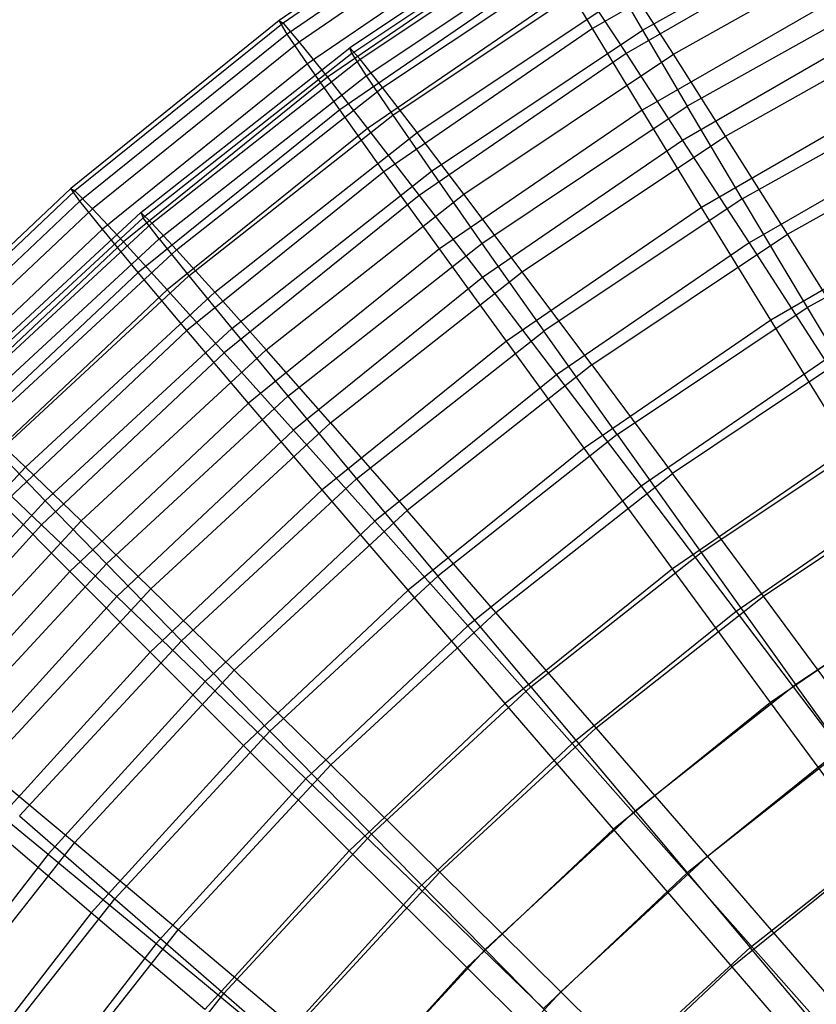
# Model space of a CAD drawing. Extents: x 0.05 to 6.09, y -3 to 3.03.
# Tile 30 of 124: x 1.04 to 1.74, y 1.57 to 2.43. Entities that reach past the tile are written whole.
import ezdxf

# ---------------------------------------------------------------- set-up
doc = ezdxf.new("R2010")
doc.units = 0
doc.header["$MEASUREMENT"] = 0
doc.layers.get('0').update_dxf_attribs({"color": 13, "linetype": 'CONTINUOUS'})

# ---------------------------------------------------------------- blocks, each defined once
blk = doc.blocks.new('GRUPUJ_1')
at = {"color": 0}
for p, q in [((1.40851, 5.56967, 3.07927), (1.21553, 5.43731, 3.0807)), ((1.40851, 5.56967, 3.07927), (1.21553, 5.43731, 3.0807)), ((1.41183, 5.56719, 3.31601), (1.21904, 5.43497, 3.31744)), ((1.41183, 5.56719, 3.31601), (1.21904, 5.43497, 3.31744)), ((1.41468, 5.55709, 2.8429), (1.22266, 5.42539, 2.84432)), ((1.41468, 5.55709, 2.8429), (1.22266, 5.42539, 2.84432)), ((1.42462, 5.54968, 3.5518), (1.23315, 5.41836, 3.55322)), ((1.42462, 5.54968, 3.5518), (1.23315, 5.41836, 3.55322)), ((1.47065, 5.54251, 3.19837), (1.27727, 5.41329, 3.1998)), ((1.47065, 5.54251, 3.19837), (1.27727, 5.41329, 3.1998)), ((1.27905, 5.40841, 2.96099), (1.47203, 5.53736, 2.95956)), ((1.27905, 5.40841, 2.96099), (1.47203, 5.53736, 2.95956)), ((1.68112, 5.54078, 2.14795), (1.48954, 5.43017, 2.14937)), ((1.68112, 5.54078, 2.14795), (1.48954, 5.43017, 2.14937)), ((1.53331, 5.42885, 2.25531), (1.7271, 5.53738, 2.25388)), ((1.53331, 5.42885, 2.25531), (1.7271, 5.53738, 2.25388)), ((1.43032, 5.52953, 2.60825), (1.24037, 5.39926, 2.60965)), ((1.43032, 5.52953, 2.60825), (1.24037, 5.39926, 2.60965)), ((1.28628, 5.40333, 3.43829), (1.47885, 5.53201, 3.43686)), ((1.28628, 5.40333, 3.43829), (1.47885, 5.53201, 3.43686)), ((1.44681, 5.51722, 3.7853), (1.2578, 5.38758, 3.7867)), ((1.44681, 5.51722, 3.7853), (1.2578, 5.38758, 3.7867)), ((1.29159, 5.38872, 2.72327), (1.48299, 5.51661, 2.72185)), ((1.29159, 5.38872, 2.72327), (1.48299, 5.51661, 2.72185)), ((1.70868, 5.5179, 4.23874), (1.51884, 5.40829, 4.24015)), ((1.70868, 5.5179, 4.23874), (1.51884, 5.40829, 4.24015)), ((1.56018, 5.40776, 4.13646), (1.75228, 5.51534, 4.13504)), ((1.56018, 5.40776, 4.13646), (1.75228, 5.51534, 4.13504)), ((1.30601, 5.37859, 3.67505), (1.49659, 5.50594, 3.67364)), ((1.30601, 5.37859, 3.67505), (1.49659, 5.50594, 3.67364)), ((1.45532, 5.48714, 2.37663), (1.26858, 5.35907, 2.37802)), ((1.45532, 5.48714, 2.37663), (1.26858, 5.35907, 2.37802)), ((1.48954, 5.43017, 2.14937), (1.45532, 5.48714, 2.37663)), ((1.48954, 5.43017, 2.14937), (1.45532, 5.48714, 2.37663)), ((1.31483, 5.35433, 2.48804), (1.50345, 5.48036, 2.48664)), ((1.31483, 5.35433, 2.48804), (1.50345, 5.48036, 2.48664)), ((1.50345, 5.48036, 2.48664), (1.53331, 5.42885, 2.25531)), ((1.50345, 5.48036, 2.48664), (1.53331, 5.42885, 2.25531)), ((1.47827, 5.47, 4.01518), (1.29283, 5.34281, 4.01655)), ((1.47827, 5.47, 4.01518), (1.29283, 5.34281, 4.01655)), ((1.47827, 5.47, 4.01518), (1.51884, 5.40829, 4.24015)), ((1.47827, 5.47, 4.01518), (1.51884, 5.40829, 4.24015)), ((1.76082, 5.4679, 2.02784), (1.57237, 5.36236, 2.02924)), ((1.76082, 5.4679, 2.02784), (1.57237, 5.36236, 2.02924)), ((1.33635, 5.33922, 3.90869), (1.52375, 5.46444, 3.9073)), ((1.33635, 5.33922, 3.90869), (1.52375, 5.46444, 3.9073)), ((1.56018, 5.40776, 4.13646), (1.52375, 5.46444, 3.9073)), ((1.56018, 5.40776, 4.13646), (1.52375, 5.46444, 3.9073)), ((1.71872, 5.46627, 1.92636), (1.5328, 5.35893, 1.92774)), ((1.71872, 5.46627, 1.92636), (1.5328, 5.35893, 1.92774)), ((1.21553, 5.43731, 3.0807), (1.0334, 5.2904, 3.08205)), ((1.21553, 5.43731, 3.0807), (1.0334, 5.2904, 3.08205)), ((1.21904, 5.43497, 3.31744), (1.03708, 5.28819, 3.31879)), ((1.21904, 5.43497, 3.31744), (1.03708, 5.28819, 3.31879)), ((1.21553, 5.43731, 3.0807), (1.21904, 5.43497, 3.31744)), ((1.21553, 5.43731, 3.0807), (1.21904, 5.43497, 3.31744)), ((1.22266, 5.42539, 2.84432), (1.21553, 5.43731, 3.0807)), ((1.22266, 5.42539, 2.84432), (1.21553, 5.43731, 3.0807)), ((1.21904, 5.43497, 3.31744), (1.23315, 5.41836, 3.55322)), ((1.21904, 5.43497, 3.31744), (1.23315, 5.41836, 3.55322)), ((1.75209, 5.43857, 4.45758), (1.56827, 5.33244, 4.45894)), ((1.75209, 5.43857, 4.45758), (1.56827, 5.33244, 4.45894)), ((1.60567, 5.33623, 4.35978), (1.79202, 5.4406, 4.3584)), ((1.60567, 5.33623, 4.35978), (1.79202, 5.4406, 4.3584)), ((1.22266, 5.42539, 2.84432), (1.04142, 5.2792, 2.84567)), ((1.22266, 5.42539, 2.84432), (1.04142, 5.2792, 2.84567)), ((1.24037, 5.39926, 2.60965), (1.22266, 5.42539, 2.84432)), ((1.24037, 5.39926, 2.60965), (1.22266, 5.42539, 2.84432)), ((1.48954, 5.43017, 2.14937), (1.30711, 5.30504, 2.15072)), ((1.48954, 5.43017, 2.14937), (1.30711, 5.30504, 2.15072)), ((1.34863, 5.30545, 2.25668), (1.53331, 5.42885, 2.25531)), ((1.34863, 5.30545, 2.25668), (1.53331, 5.42885, 2.25531)), ((1.5328, 5.35893, 1.92774), (1.48954, 5.43017, 2.14937)), ((1.5328, 5.35893, 1.92774), (1.48954, 5.43017, 2.14937)), ((1.53331, 5.42885, 2.25531), (1.57237, 5.36236, 2.02924)), ((1.53331, 5.42885, 2.25531), (1.57237, 5.36236, 2.02924)), ((1.23315, 5.41836, 3.55322), (1.05244, 5.27259, 3.55456)), ((1.23315, 5.41836, 3.55322), (1.05244, 5.27259, 3.55456)), ((1.23315, 5.41836, 3.55322), (1.2578, 5.38758, 3.7867)), ((1.23315, 5.41836, 3.55322), (1.2578, 5.38758, 3.7867)), ((1.09463, 5.2693, 3.20116), (1.27727, 5.41329, 3.1998)), ((1.09463, 5.2693, 3.20116), (1.27727, 5.41329, 3.1998)), ((1.27905, 5.40841, 2.96099), (1.09677, 5.26471, 2.96234)), ((1.27905, 5.40841, 2.96099), (1.09677, 5.26471, 2.96234)), ((1.28628, 5.40333, 3.43829), (1.27727, 5.41329, 3.1998)), ((1.27905, 5.40841, 2.96099), (1.27727, 5.41329, 3.1998)), ((1.27905, 5.40841, 2.96099), (1.27727, 5.41329, 3.1998)), ((1.28628, 5.40333, 3.43829), (1.27727, 5.41329, 3.1998)), ((1.27905, 5.40841, 2.96099), (1.29159, 5.38872, 2.72327)), ((1.27905, 5.40841, 2.96099), (1.29159, 5.38872, 2.72327)), ((1.51884, 5.40829, 4.24015), (1.33806, 5.2843, 4.24149)), ((1.51884, 5.40829, 4.24015), (1.33806, 5.2843, 4.24149)), ((1.37712, 5.28544, 4.13782), (1.56018, 5.40776, 4.13646)), ((1.37712, 5.28544, 4.13782), (1.56018, 5.40776, 4.13646)), ((1.51884, 5.40829, 4.24015), (1.56827, 5.33244, 4.45894)), ((1.51884, 5.40829, 4.24015), (1.56827, 5.33244, 4.45894)), ((1.60567, 5.33623, 4.35978), (1.56018, 5.40776, 4.13646)), ((1.60567, 5.33623, 4.35978), (1.56018, 5.40776, 4.13646)), ((1.24037, 5.39926, 2.60965), (1.0611, 5.25465, 2.61098)), ((1.24037, 5.39926, 2.60965), (1.0611, 5.25465, 2.61098)), ((1.10439, 5.25994, 3.43964), (1.28628, 5.40333, 3.43829)), ((1.10439, 5.25994, 3.43964), (1.28628, 5.40333, 3.43829)), ((1.26858, 5.35907, 2.37802), (1.24037, 5.39926, 2.60965)), ((1.26858, 5.35907, 2.37802), (1.24037, 5.39926, 2.60965)), ((1.30601, 5.37859, 3.67505), (1.28628, 5.40333, 3.43829)), ((1.30601, 5.37859, 3.67505), (1.28628, 5.40333, 3.43829)), ((1.2578, 5.38758, 3.7867), (1.0794, 5.24368, 3.78802)), ((1.2578, 5.38758, 3.7867), (1.0794, 5.24368, 3.78802)), ((1.11082, 5.2462, 2.72461), (1.29159, 5.38872, 2.72327)), ((1.11082, 5.2462, 2.72461), (1.29159, 5.38872, 2.72327)), ((1.2578, 5.38758, 3.7867), (1.29283, 5.34281, 4.01655)), ((1.2578, 5.38758, 3.7867), (1.29283, 5.34281, 4.01655)), ((1.29159, 5.38872, 2.72327), (1.31483, 5.35433, 2.48804)), ((1.29159, 5.38872, 2.72327), (1.31483, 5.35433, 2.48804)), ((1.62042, 5.2813, 1.80975), (1.80236, 5.38319, 1.8084)), ((1.62042, 5.2813, 1.80975), (1.80236, 5.38319, 1.8084)), ((1.12601, 5.23669, 3.67639), (1.30601, 5.37859, 3.67505)), ((1.12601, 5.23669, 3.67639), (1.30601, 5.37859, 3.67505)), ((1.33635, 5.33922, 3.90869), (1.30601, 5.37859, 3.67505)), ((1.33635, 5.33922, 3.90869), (1.30601, 5.37859, 3.67505)), ((1.76402, 5.37726, 1.71167), (1.58485, 5.27382, 1.713)), ((1.76402, 5.37726, 1.71167), (1.58485, 5.27382, 1.713)), ((1.26858, 5.35907, 2.37802), (1.09233, 5.2169, 2.37933)), ((1.26858, 5.35907, 2.37802), (1.09233, 5.2169, 2.37933)), ((1.30711, 5.30504, 2.15072), (1.26858, 5.35907, 2.37802)), ((1.30711, 5.30504, 2.15072), (1.26858, 5.35907, 2.37802)), ((1.5328, 5.35893, 1.92774), (1.35576, 5.2375, 1.92906)), ((1.5328, 5.35893, 1.92774), (1.35576, 5.2375, 1.92906)), ((1.39279, 5.24236, 2.03057), (1.57237, 5.36236, 2.02924)), ((1.39279, 5.24236, 2.03057), (1.57237, 5.36236, 2.02924)), ((1.58485, 5.27382, 1.713), (1.5328, 5.35893, 1.92774)), ((1.58485, 5.27382, 1.713), (1.5328, 5.35893, 1.92774)), ((1.62042, 5.2813, 1.80975), (1.57237, 5.36236, 2.02924)), ((1.62042, 5.2813, 1.80975), (1.57237, 5.36236, 2.02924)), ((1.13668, 5.21388, 2.48936), (1.31483, 5.35433, 2.48804)), ((1.13668, 5.21388, 2.48936), (1.31483, 5.35433, 2.48804)), ((1.31483, 5.35433, 2.48804), (1.34863, 5.30545, 2.25668)), ((1.31483, 5.35433, 2.48804), (1.34863, 5.30545, 2.25668)), ((1.65994, 5.25029, 4.57594), (1.83939, 5.35078, 4.57461)), ((1.65994, 5.25029, 4.57594), (1.83939, 5.35078, 4.57461)), ((1.29283, 5.34281, 4.01655), (1.11781, 5.20163, 4.01785)), ((1.29283, 5.34281, 4.01655), (1.11781, 5.20163, 4.01785)), ((1.15935, 5.19968, 3.91), (1.33635, 5.33922, 3.90869)), ((1.15935, 5.19968, 3.91), (1.33635, 5.33922, 3.90869)), ((1.29283, 5.34281, 4.01655), (1.33806, 5.2843, 4.24149)), ((1.29283, 5.34281, 4.01655), (1.33806, 5.2843, 4.24149)), ((1.37712, 5.28544, 4.13782), (1.33635, 5.33922, 3.90869)), ((1.37712, 5.28544, 4.13782), (1.33635, 5.33922, 3.90869)), ((1.803, 5.3449, 4.669), (1.62629, 5.24287, 4.67031)), ((1.803, 5.3449, 4.669), (1.62629, 5.24287, 4.67031)), ((1.56827, 5.33244, 4.45894), (1.39323, 5.21238, 4.46024)), ((1.56827, 5.33244, 4.45894), (1.39323, 5.21238, 4.46024)), ((1.42809, 5.21757, 4.3611), (1.60567, 5.33623, 4.35978)), ((1.42809, 5.21757, 4.3611), (1.60567, 5.33623, 4.35978)), ((1.56827, 5.33244, 4.45894), (1.62629, 5.24287, 4.67031)), ((1.56827, 5.33244, 4.45894), (1.62629, 5.24287, 4.67031)), ((1.65994, 5.25029, 4.57594), (1.60567, 5.33623, 4.35978)), ((1.65994, 5.25029, 4.57594), (1.60567, 5.33623, 4.35978)), ((1.30711, 5.30504, 2.15072), (1.13493, 5.16616, 2.152)), ((1.30711, 5.30504, 2.15072), (1.13493, 5.16616, 2.152)), ((1.17421, 5.16794, 2.25798), (1.34863, 5.30545, 2.25668)), ((1.17421, 5.16794, 2.25798), (1.34863, 5.30545, 2.25668)), ((1.35576, 5.2375, 1.92906), (1.30711, 5.30504, 2.15072)), ((1.35576, 5.2375, 1.92906), (1.30711, 5.30504, 2.15072)), ((1.34863, 5.30545, 2.25668), (1.39279, 5.24236, 2.03057)), ((1.34863, 5.30545, 2.25668), (1.39279, 5.24236, 2.03057)), ((1.0334, 5.2904, 3.08205), (0.86319, 5.12981, 3.08331)), ((1.0334, 5.2904, 3.08205), (0.86319, 5.12981, 3.08331)), ((1.03708, 5.28819, 3.31879), (0.86704, 5.12776, 3.32005)), ((1.03708, 5.28819, 3.31879), (0.86704, 5.12776, 3.32005)), ((1.0334, 5.2904, 3.08205), (1.03708, 5.28819, 3.31879)), ((1.0334, 5.2904, 3.08205), (1.03708, 5.28819, 3.31879)), ((1.04142, 5.2792, 2.84567), (1.0334, 5.2904, 3.08205)), ((1.04142, 5.2792, 2.84567), (1.0334, 5.2904, 3.08205)), ((1.03708, 5.28819, 3.31879), (1.05244, 5.27259, 3.55456)), ((1.03708, 5.28819, 3.31879), (1.05244, 5.27259, 3.55456)), ((1.04142, 5.2792, 2.84567), (0.87205, 5.1194, 2.84692)), ((1.04142, 5.2792, 2.84567), (0.87205, 5.1194, 2.84692)), ((1.0611, 5.25465, 2.61098), (1.04142, 5.2792, 2.84567)), ((1.0611, 5.25465, 2.61098), (1.04142, 5.2792, 2.84567)), ((1.33806, 5.2843, 4.24149), (1.16744, 5.14667, 4.24276)), ((1.33806, 5.2843, 4.24149), (1.16744, 5.14667, 4.24276)), ((1.20422, 5.14913, 4.1391), (1.37712, 5.28544, 4.13782)), ((1.20422, 5.14913, 4.1391), (1.37712, 5.28544, 4.13782)), ((1.33806, 5.2843, 4.24149), (1.39323, 5.21238, 4.46024)), ((1.33806, 5.2843, 4.24149), (1.39323, 5.21238, 4.46024)), ((1.42809, 5.21757, 4.3611), (1.37712, 5.28544, 4.13782)), ((1.42809, 5.21757, 4.3611), (1.37712, 5.28544, 4.13782)), ((1.62042, 5.2813, 1.80975), (1.44704, 5.16545, 1.81103)), ((1.62042, 5.2813, 1.80975), (1.44704, 5.16545, 1.81103)), ((1.62042, 5.2813, 1.80975), (1.67717, 5.18614, 1.59813)), ((1.62042, 5.2813, 1.80975), (1.67717, 5.18614, 1.59813)), ((1.67717, 5.18614, 1.59813), (1.85146, 5.28375, 1.59684)), ((1.67717, 5.18614, 1.59813), (1.85146, 5.28375, 1.59684)), ((1.05244, 5.27259, 3.55456), (0.88357, 5.11326, 3.55581)), ((1.05244, 5.27259, 3.55456), (0.88357, 5.11326, 3.55581)), ((0.92384, 5.11142, 3.20242), (1.09463, 5.2693, 3.20116)), ((0.92384, 5.11142, 3.20242), (1.09463, 5.2693, 3.20116)), ((1.05244, 5.27259, 3.55456), (1.0794, 5.24368, 3.78802)), ((1.05244, 5.27259, 3.55456), (1.0794, 5.24368, 3.78802)), ((1.10439, 5.25994, 3.43964), (1.09463, 5.2693, 3.20116)), ((1.09463, 5.2693, 3.20116), (1.09677, 5.26471, 2.96234)), ((1.10439, 5.25994, 3.43964), (1.09463, 5.2693, 3.20116)), ((1.09463, 5.2693, 3.20116), (1.09677, 5.26471, 2.96234)), ((1.58485, 5.27382, 1.713), (1.41424, 5.1568, 1.71427)), ((1.58485, 5.27382, 1.713), (1.41424, 5.1568, 1.71427)), ((1.64539, 5.17533, 1.50636), (1.58485, 5.27382, 1.713)), ((1.64539, 5.17533, 1.50636), (1.58485, 5.27382, 1.713)), ((1.81674, 5.27426, 1.50509), (1.64539, 5.17533, 1.50636)), ((1.81674, 5.27426, 1.50509), (1.64539, 5.17533, 1.50636)), ((0.92634, 5.10716, 2.96361), (1.09677, 5.26471, 2.96234)), ((0.92634, 5.10716, 2.96361), (1.09677, 5.26471, 2.96234)), ((1.11082, 5.2462, 2.72461), (1.09677, 5.26471, 2.96234)), ((1.11082, 5.2462, 2.72461), (1.09677, 5.26471, 2.96234)), ((1.0611, 5.25465, 2.61098), (0.89357, 5.09659, 2.61223)), ((1.0611, 5.25465, 2.61098), (0.89357, 5.09659, 2.61223)), ((0.93431, 5.10272, 3.4409), (1.10439, 5.25994, 3.43964)), ((0.93431, 5.10272, 3.4409), (1.10439, 5.25994, 3.43964)), ((1.09233, 5.2169, 2.37933), (1.0611, 5.25465, 2.61098)), ((1.09233, 5.2169, 2.37933), (1.0611, 5.25465, 2.61098)), ((1.12601, 5.23669, 3.67639), (1.10439, 5.25994, 3.43964)), ((1.12601, 5.23669, 3.67639), (1.10439, 5.25994, 3.43964)), ((1.0794, 5.24368, 3.78802), (0.91269, 5.0864, 3.78926)), ((1.0794, 5.24368, 3.78802), (0.91269, 5.0864, 3.78926)), ((1.11082, 5.2462, 2.72461), (0.94179, 5.08995, 2.72587)), ((1.11082, 5.2462, 2.72461), (0.94179, 5.08995, 2.72587)), ((1.0794, 5.24368, 3.78802), (1.11781, 5.20163, 4.01785)), ((1.0794, 5.24368, 3.78802), (1.11781, 5.20163, 4.01785)), ((1.11082, 5.2462, 2.72461), (1.13668, 5.21388, 2.48936)), ((1.11082, 5.2462, 2.72461), (1.13668, 5.21388, 2.48936)), ((1.48894, 5.13602, 4.57721), (1.65994, 5.25029, 4.57594)), ((1.48894, 5.13602, 4.57721), (1.65994, 5.25029, 4.57594)), ((1.72268, 5.15042, 4.78366), (1.65994, 5.25029, 4.57594)), ((1.72268, 5.15042, 4.78366), (1.65994, 5.25029, 4.57594)), ((0.95769, 5.0811, 3.67763), (1.12601, 5.23669, 3.67639)), ((0.95769, 5.0811, 3.67763), (1.12601, 5.23669, 3.67639)), ((1.15935, 5.19968, 3.91), (1.12601, 5.23669, 3.67639)), ((1.15935, 5.19968, 3.91), (1.12601, 5.23669, 3.67639)), ((1.35576, 5.2375, 1.92906), (1.18866, 5.10271, 1.9303)), ((1.35576, 5.2375, 1.92906), (1.18866, 5.10271, 1.9303)), ((1.22317, 5.10865, 2.03183), (1.39279, 5.24236, 2.03057)), ((1.22317, 5.10865, 2.03183), (1.39279, 5.24236, 2.03057)), ((1.41424, 5.1568, 1.71427), (1.35576, 5.2375, 1.92906)), ((1.41424, 5.1568, 1.71427), (1.35576, 5.2375, 1.92906)), ((1.39279, 5.24236, 2.03057), (1.44704, 5.16545, 1.81103)), ((1.39279, 5.24236, 2.03057), (1.44704, 5.16545, 1.81103)), ((1.62629, 5.24287, 4.67031), (1.45802, 5.12746, 4.67156)), ((1.62629, 5.24287, 4.67031), (1.45802, 5.12746, 4.67156)), ((1.62629, 5.24287, 4.67031), (1.69257, 5.1401, 4.87307)), ((1.62629, 5.24287, 4.67031), (1.69257, 5.1401, 4.87307)), ((1.26036, 5.08534, 4.36235), (1.42809, 5.21757, 4.3611)), ((1.26036, 5.08534, 4.36235), (1.42809, 5.21757, 4.3611)), ((1.48894, 5.13602, 4.57721), (1.42809, 5.21757, 4.3611)), ((1.48894, 5.13602, 4.57721), (1.42809, 5.21757, 4.3611)), ((1.09233, 5.2169, 2.37933), (0.92762, 5.06151, 2.38055)), ((1.09233, 5.2169, 2.37933), (0.92762, 5.06151, 2.38055)), ((0.9701, 5.05989, 2.4906), (1.13668, 5.21388, 2.48936)), ((0.9701, 5.05989, 2.4906), (1.13668, 5.21388, 2.48936)), ((1.13493, 5.16616, 2.152), (1.09233, 5.2169, 2.37933)), ((1.13493, 5.16616, 2.152), (1.09233, 5.2169, 2.37933)), ((1.13668, 5.21388, 2.48936), (1.17421, 5.16794, 2.25798)), ((1.13668, 5.21388, 2.48936), (1.17421, 5.16794, 2.25798)), ((1.39323, 5.21238, 4.46024), (1.22801, 5.07912, 4.46146)), ((1.39323, 5.21238, 4.46024), (1.22801, 5.07912, 4.46146)), ((1.39323, 5.21238, 4.46024), (1.45802, 5.12746, 4.67156)), ((1.39323, 5.21238, 4.46024), (1.45802, 5.12746, 4.67156)), ((1.11781, 5.20163, 4.01785), (0.95425, 5.04732, 4.01907)), ((1.11781, 5.20163, 4.01785), (0.95425, 5.04732, 4.01907)), ((1.11781, 5.20163, 4.01785), (1.16744, 5.14667, 4.24276)), ((1.11781, 5.20163, 4.01785), (1.16744, 5.14667, 4.24276)), ((0.99384, 5.04668, 3.91123), (1.15935, 5.19968, 3.91)), ((0.99384, 5.04668, 3.91123), (1.15935, 5.19968, 3.91)), ((1.20422, 5.14913, 4.1391), (1.15935, 5.19968, 3.91)), ((1.20422, 5.14913, 4.1391), (1.15935, 5.19968, 3.91)), ((1.51108, 5.07516, 1.59936), (1.67717, 5.18614, 1.59813)), ((1.51108, 5.07516, 1.59936), (1.67717, 5.18614, 1.59813)), ((1.67717, 5.18614, 1.59813), (1.74228, 5.07744, 1.39564)), ((1.67717, 5.18614, 1.59813), (1.74228, 5.07744, 1.39564)), ((1.64539, 5.17533, 1.50636), (1.48223, 5.06342, 1.50757)), ((1.64539, 5.17533, 1.50636), (1.48223, 5.06342, 1.50757)), ((1.71409, 5.06402, 1.30899), (1.64539, 5.17533, 1.50636)), ((1.71409, 5.06402, 1.30899), (1.64539, 5.17533, 1.50636)), ((1.13493, 5.16616, 2.152), (0.97402, 5.01435, 2.15319)), ((1.13493, 5.16616, 2.152), (0.97402, 5.01435, 2.15319)), ((1.01111, 5.01717, 2.25919), (1.17421, 5.16794, 2.25798)), ((1.01111, 5.01717, 2.25919), (1.17421, 5.16794, 2.25798)), ((1.18866, 5.10271, 1.9303), (1.13493, 5.16616, 2.152)), ((1.18866, 5.10271, 1.9303), (1.13493, 5.16616, 2.152)), ((1.17421, 5.16794, 2.25798), (1.22317, 5.10865, 2.03183)), ((1.17421, 5.16794, 2.25798), (1.22317, 5.10865, 2.03183)), ((1.28329, 5.03635, 1.81225), (1.44704, 5.16545, 1.81103)), ((1.28329, 5.03635, 1.81225), (1.44704, 5.16545, 1.81103)), ((1.51108, 5.07516, 1.59936), (1.44704, 5.16545, 1.81103)), ((1.51108, 5.07516, 1.59936), (1.44704, 5.16545, 1.81103)), ((1.04255, 4.99968, 4.1403), (1.20422, 5.14913, 4.1391)), ((1.04255, 4.99968, 4.1403), (1.20422, 5.14913, 4.1391)), ((1.26036, 5.08534, 4.36235), (1.20422, 5.14913, 4.1391)), ((1.26036, 5.08534, 4.36235), (1.20422, 5.14913, 4.1391)), ((1.41424, 5.1568, 1.71427), (1.25321, 5.02692, 1.71546)), ((1.41424, 5.1568, 1.71427), (1.25321, 5.02692, 1.71546)), ((1.48223, 5.06342, 1.50757), (1.41424, 5.1568, 1.71427)), ((1.48223, 5.06342, 1.50757), (1.41424, 5.1568, 1.71427)), ((1.72268, 5.15042, 4.78366), (1.55932, 5.04127, 4.78488)), ((1.72268, 5.15042, 4.78366), (1.55932, 5.04127, 4.78488)), ((1.16744, 5.14667, 4.24276), (1.00799, 4.99624, 4.24394)), ((1.16744, 5.14667, 4.24276), (1.00799, 4.99624, 4.24394)), ((1.16744, 5.14667, 4.24276), (1.22801, 5.07912, 4.46146)), ((1.16744, 5.14667, 4.24276), (1.22801, 5.07912, 4.46146)), ((1.69257, 5.1401, 4.87307), (1.53207, 5.03002, 4.87426)), ((1.69257, 5.1401, 4.87307), (1.53207, 5.03002, 4.87426)), ((1.48894, 5.13602, 4.57721), (1.32743, 5.00869, 4.57841)), ((1.48894, 5.13602, 4.57721), (1.32743, 5.00869, 4.57841)), ((1.48894, 5.13602, 4.57721), (1.55932, 5.04127, 4.78488)), ((1.48894, 5.13602, 4.57721), (1.55932, 5.04127, 4.78488)), ((1.45802, 5.12746, 4.67156), (1.2992, 4.99935, 4.67274)), ((1.45802, 5.12746, 4.67156), (1.2992, 4.99935, 4.67274)), ((1.45802, 5.12746, 4.67156), (1.53207, 5.03002, 4.87426)), ((1.45802, 5.12746, 4.67156), (1.53207, 5.03002, 4.87426)), ((1.06457, 4.96203, 2.033), (1.22317, 5.10865, 2.03183)), ((1.06457, 4.96203, 2.033), (1.22317, 5.10865, 2.03183)), ((1.22317, 5.10865, 2.03183), (1.28329, 5.03635, 1.81225)), ((1.22317, 5.10865, 2.03183), (1.28329, 5.03635, 1.81225)), ((1.18866, 5.10271, 1.9303), (1.0325, 4.95538, 1.93145)), ((1.18866, 5.10271, 1.9303), (1.0325, 4.95538, 1.93145)), ((1.25321, 5.02692, 1.71546), (1.18866, 5.10271, 1.9303)), ((1.25321, 5.02692, 1.71546), (1.18866, 5.10271, 1.9303)), ((0.99384, 5.04668, 3.91123), (0.95769, 5.0811, 3.67763)), ((0.99384, 5.04668, 3.91123), (0.95769, 5.0811, 3.67763)), ((1.26036, 5.08534, 4.36235), (1.10352, 4.94036, 4.36351)), ((1.26036, 5.08534, 4.36235), (1.10352, 4.94036, 4.36351)), ((1.26036, 5.08534, 4.36235), (1.32743, 5.00869, 4.57841)), ((1.26036, 5.08534, 4.36235), (1.32743, 5.00869, 4.57841)), ((1.22801, 5.07912, 4.46146), (1.07363, 4.93346, 4.46261)), ((1.22801, 5.07912, 4.46146), (1.07363, 4.93346, 4.46261)), ((1.22801, 5.07912, 4.46146), (1.2992, 4.99935, 4.67274)), ((1.22801, 5.07912, 4.46146), (1.2992, 4.99935, 4.67274)), ((1.51108, 5.07516, 1.59936), (1.35421, 4.95148, 1.60053)), ((1.51108, 5.07516, 1.59936), (1.35421, 4.95148, 1.60053)), ((1.51108, 5.07516, 1.59936), (1.58451, 4.97202, 1.39681)), ((1.51108, 5.07516, 1.59936), (1.58451, 4.97202, 1.39681)), ((1.58451, 4.97202, 1.39681), (1.74228, 5.07744, 1.39564)), ((1.58451, 4.97202, 1.39681), (1.74228, 5.07744, 1.39564)), ((1.48223, 5.06342, 1.50757), (1.32823, 4.9392, 1.50871)), ((1.48223, 5.06342, 1.50757), (1.32823, 4.9392, 1.50871)), ((1.55934, 4.95788, 1.31014), (1.48223, 5.06342, 1.50757)), ((1.55934, 4.95788, 1.31014), (1.48223, 5.06342, 1.50757)), ((1.71409, 5.06402, 1.30899), (1.55934, 4.95788, 1.31014)), ((1.71409, 5.06402, 1.30899), (1.55934, 4.95788, 1.31014)), ((0.9701, 5.05989, 2.4906), (1.01111, 5.01717, 2.25919)), ((0.9701, 5.05989, 2.4906), (1.01111, 5.01717, 2.25919)), ((0.84085, 4.88117, 3.91236), (0.99384, 5.04668, 3.91123)), ((0.84085, 4.88117, 3.91236), (0.99384, 5.04668, 3.91123)), ((0.95425, 5.04732, 4.01907), (1.00799, 4.99624, 4.24394)), ((0.95425, 5.04732, 4.01907), (1.00799, 4.99624, 4.24394)), ((1.04255, 4.99968, 4.1403), (0.99384, 5.04668, 3.91123)), ((1.04255, 4.99968, 4.1403), (0.99384, 5.04668, 3.91123)), ((1.40503, 4.91963, 4.78602), (1.55932, 5.04127, 4.78488)), ((1.40503, 4.91963, 4.78602), (1.55932, 5.04127, 4.78488)), ((1.63883, 4.93387, 4.98287), (1.55932, 5.04127, 4.78488)), ((1.63883, 4.93387, 4.98287), (1.55932, 5.04127, 4.78488)), ((1.63883, 4.93387, 4.98287), (1.79352, 5.03723, 4.98172)), ((1.63883, 4.93387, 4.98287), (1.79352, 5.03723, 4.98172)), ((1.13017, 4.8948, 1.81338), (1.28329, 5.03635, 1.81225)), ((1.13017, 4.8948, 1.81338), (1.28329, 5.03635, 1.81225)), ((1.28329, 5.03635, 1.81225), (1.35421, 4.95148, 1.60053)), ((1.28329, 5.03635, 1.81225), (1.35421, 4.95148, 1.60053)), ((1.53207, 5.03002, 4.87426), (1.38058, 4.90783, 4.87538)), ((1.53207, 5.03002, 4.87426), (1.38058, 4.90783, 4.87538)), ((1.53207, 5.03002, 4.87426), (1.61496, 4.9206, 5.06719)), ((1.53207, 5.03002, 4.87426), (1.61496, 4.9206, 5.06719)), ((1.25321, 5.02692, 1.71546), (1.10273, 4.88494, 1.71658)), ((1.25321, 5.02692, 1.71546), (1.10273, 4.88494, 1.71658)), ((1.32823, 4.9392, 1.50871), (1.25321, 5.02692, 1.71546)), ((1.32823, 4.9392, 1.50871), (1.25321, 5.02692, 1.71546)), ((1.76674, 5.0247, 5.06607), (1.61496, 4.9206, 5.06719)), ((1.76674, 5.0247, 5.06607), (1.61496, 4.9206, 5.06719)), ((0.86034, 4.85406, 2.2603), (1.01111, 5.01717, 2.25919)), ((0.86034, 4.85406, 2.2603), (1.01111, 5.01717, 2.25919)), ((1.0325, 4.95538, 1.93145), (0.97402, 5.01435, 2.15319)), ((1.0325, 4.95538, 1.93145), (0.97402, 5.01435, 2.15319)), ((1.01111, 5.01717, 2.25919), (1.06457, 4.96203, 2.033)), ((1.01111, 5.01717, 2.25919), (1.06457, 4.96203, 2.033)), ((1.1764, 4.86908, 4.57953), (1.32743, 5.00869, 4.57841)), ((1.1764, 4.86908, 4.57953), (1.32743, 5.00869, 4.57841)), ((1.40503, 4.91963, 4.78602), (1.32743, 5.00869, 4.57841)), ((1.40503, 4.91963, 4.78602), (1.32743, 5.00869, 4.57841)), ((1.00799, 4.99624, 4.24394), (0.86068, 4.8339, 4.24503)), ((1.00799, 4.99624, 4.24394), (0.86068, 4.8339, 4.24503)), ((1.04255, 4.99968, 4.1403), (0.8931, 4.838, 4.14141)), ((1.04255, 4.99968, 4.1403), (0.8931, 4.838, 4.14141)), ((1.00799, 4.99624, 4.24394), (1.07363, 4.93346, 4.46261)), ((1.00799, 4.99624, 4.24394), (1.07363, 4.93346, 4.46261)), ((1.04255, 4.99968, 4.1403), (1.10352, 4.94036, 4.36351)), ((1.04255, 4.99968, 4.1403), (1.10352, 4.94036, 4.36351)), ((1.2992, 4.99935, 4.67274), (1.15078, 4.85933, 4.67384)), ((1.2992, 4.99935, 4.67274), (1.15078, 4.85933, 4.67384)), ((1.2992, 4.99935, 4.67274), (1.38058, 4.90783, 4.87538)), ((1.2992, 4.99935, 4.67274), (1.38058, 4.90783, 4.87538)), ((1.4355, 4.85454, 1.39792), (1.58451, 4.97202, 1.39681)), ((1.4355, 4.85454, 1.39792), (1.58451, 4.97202, 1.39681)), ((1.58451, 4.97202, 1.39681), (1.66692, 4.85664, 1.20458)), ((1.58451, 4.97202, 1.39681), (1.66692, 4.85664, 1.20458)), ((0.91796, 4.80342, 2.03409), (1.06457, 4.96203, 2.033)), ((0.91796, 4.80342, 2.03409), (1.06457, 4.96203, 2.033)), ((1.06457, 4.96203, 2.033), (1.13017, 4.8948, 1.81338)), ((1.06457, 4.96203, 2.033), (1.13017, 4.8948, 1.81338)), ((1.0325, 4.95538, 1.93145), (0.88823, 4.79639, 1.93252)), ((1.0325, 4.95538, 1.93145), (0.88823, 4.79639, 1.93252)), ((1.10273, 4.88494, 1.71658), (1.0325, 4.95538, 1.93145)), ((1.10273, 4.88494, 1.71658), (1.0325, 4.95538, 1.93145)), ((1.20752, 4.81588, 1.60161), (1.35421, 4.95148, 1.60053)), ((1.20752, 4.81588, 1.60161), (1.35421, 4.95148, 1.60053)), ((1.4355, 4.85454, 1.39792), (1.35421, 4.95148, 1.60053)), ((1.4355, 4.85454, 1.39792), (1.35421, 4.95148, 1.60053)), ((1.55934, 4.95788, 1.31014), (1.41328, 4.84006, 1.31122)), ((1.55934, 4.95788, 1.31014), (1.41328, 4.84006, 1.31122)), ((1.64514, 4.84077, 1.12308), (1.55934, 4.95788, 1.31014)), ((1.64514, 4.84077, 1.12308), (1.55934, 4.95788, 1.31014)), ((1.66692, 4.85664, 1.20458), (1.81538, 4.95584, 1.20348)), ((1.66692, 4.85664, 1.20458), (1.81538, 4.95584, 1.20348)), ((1.07363, 4.93346, 4.46261), (0.93099, 4.77627, 4.46367)), ((1.07363, 4.93346, 4.46261), (0.93099, 4.77627, 4.46367)), ((0.95854, 4.78352, 4.36458), (1.10352, 4.94036, 4.36351)), ((0.95854, 4.78352, 4.36458), (1.10352, 4.94036, 4.36351)), ((1.07363, 4.93346, 4.46261), (1.15078, 4.85933, 4.67384)), ((1.07363, 4.93346, 4.46261), (1.15078, 4.85933, 4.67384)), ((1.1764, 4.86908, 4.57953), (1.10352, 4.94036, 4.36351)), ((1.1764, 4.86908, 4.57953), (1.10352, 4.94036, 4.36351)), ((1.32823, 4.9392, 1.50871), (1.18431, 4.80342, 1.50978)), ((1.32823, 4.9392, 1.50871), (1.18431, 4.80342, 1.50978)), ((1.41328, 4.84006, 1.31122), (1.32823, 4.9392, 1.50871)), ((1.41328, 4.84006, 1.31122), (1.32823, 4.9392, 1.50871)), ((1.49272, 4.81868, 4.98395), (1.63883, 4.93387, 4.98287)), ((1.49272, 4.81868, 4.98395), (1.63883, 4.93387, 4.98287)), ((1.72698, 4.81445, 5.17002), (1.63883, 4.93387, 4.98287)), ((1.72698, 4.81445, 5.17002), (1.63883, 4.93387, 4.98287)), ((1.79055, 4.9405, 1.122), (1.64514, 4.84077, 1.12308)), ((1.79055, 4.9405, 1.122), (1.64514, 4.84077, 1.12308)), ((1.26076, 4.78626, 4.78709), (1.40503, 4.91963, 4.78602)), ((1.26076, 4.78626, 4.78709), (1.40503, 4.91963, 4.78602)), ((1.49272, 4.81868, 4.98395), (1.40503, 4.91963, 4.78602)), ((1.49272, 4.81868, 4.98395), (1.40503, 4.91963, 4.78602)), ((1.61496, 4.9206, 5.06719), (1.4717, 4.80505, 5.06826)), ((1.61496, 4.9206, 5.06719), (1.4717, 4.80505, 5.06826)), ((1.61496, 4.9206, 5.06719), (1.70622, 4.79983, 5.24927)), ((1.61496, 4.9206, 5.06719), (1.70622, 4.79983, 5.24927)), ((1.38058, 4.90783, 4.87538), (1.23901, 4.77426, 4.87643)), ((1.38058, 4.90783, 4.87538), (1.23901, 4.77426, 4.87643)), ((1.38058, 4.90783, 4.87538), (1.4717, 4.80505, 5.06826)), ((1.38058, 4.90783, 4.87538), (1.4717, 4.80505, 5.06826)), ((0.98862, 4.74168, 1.81443), (1.13017, 4.8948, 1.81338)), ((0.98862, 4.74168, 1.81443), (1.13017, 4.8948, 1.81338)), ((1.13017, 4.8948, 1.81338), (1.20752, 4.81588, 1.60161)), ((1.13017, 4.8948, 1.81338), (1.20752, 4.81588, 1.60161)), ((1.10273, 4.88494, 1.71658), (0.9637, 4.73173, 1.71761)), ((1.10273, 4.88494, 1.71658), (0.9637, 4.73173, 1.71761)), ((1.18431, 4.80342, 1.50978), (1.10273, 4.88494, 1.71658)), ((1.18431, 4.80342, 1.50978), (1.10273, 4.88494, 1.71658)), ((1.0368, 4.71805, 4.58056), (1.1764, 4.86908, 4.57953)), ((1.0368, 4.71805, 4.58056), (1.1764, 4.86908, 4.57953)), ((1.26076, 4.78626, 4.78709), (1.1764, 4.86908, 4.57953)), ((1.26076, 4.78626, 4.78709), (1.1764, 4.86908, 4.57953)), ((1.15078, 4.85933, 4.67384), (1.01366, 4.70822, 4.67486)), ((1.15078, 4.85933, 4.67384), (1.01366, 4.70822, 4.67486)), ((1.15078, 4.85933, 4.67384), (1.23901, 4.77426, 4.87643)), ((1.15078, 4.85933, 4.67384), (1.23901, 4.77426, 4.87643)), ((1.5267, 4.7461, 1.20562), (1.66692, 4.85664, 1.20458)), ((1.5267, 4.7461, 1.20562), (1.66692, 4.85664, 1.20458)), ((1.7578, 4.7297, 1.02379), (1.66692, 4.85664, 1.20458)), ((1.7578, 4.7297, 1.02379), (1.66692, 4.85664, 1.20458)), ((1.4355, 4.85454, 1.39792), (1.29617, 4.72574, 1.39895)), ((1.4355, 4.85454, 1.39792), (1.29617, 4.72574, 1.39895)), ((1.4355, 4.85454, 1.39792), (1.5267, 4.7461, 1.20562)), ((1.4355, 4.85454, 1.39792), (1.5267, 4.7461, 1.20562)), ((1.41328, 4.84006, 1.31122), (1.27679, 4.71129, 1.31223)), ((1.41328, 4.84006, 1.31122), (1.27679, 4.71129, 1.31223)), ((1.50789, 4.73007, 1.1241), (1.41328, 4.84006, 1.31122)), ((1.50789, 4.73007, 1.1241), (1.41328, 4.84006, 1.31122)), ((1.64514, 4.84077, 1.12308), (1.50789, 4.73007, 1.1241)), ((1.64514, 4.84077, 1.12308), (1.50789, 4.73007, 1.1241)), ((1.73914, 4.71276, 0.94746), (1.64514, 4.84077, 1.12308)), ((1.73914, 4.71276, 0.94746), (1.64514, 4.84077, 1.12308)), ((1.07192, 4.66919, 1.60262), (1.20752, 4.81588, 1.60161)), ((1.07192, 4.66919, 1.60262), (1.20752, 4.81588, 1.60161)), ((1.20752, 4.81588, 1.60161), (1.29617, 4.72574, 1.39895)), ((1.20752, 4.81588, 1.60161), (1.29617, 4.72574, 1.39895)), ((1.3561, 4.69239, 4.98497), (1.49272, 4.81868, 4.98395)), ((1.3561, 4.69239, 4.98497), (1.49272, 4.81868, 4.98395)), ((1.58997, 4.70645, 5.17104), (1.49272, 4.81868, 4.98395)), ((1.58997, 4.70645, 5.17104), (1.49272, 4.81868, 4.98395)), ((1.58997, 4.70645, 5.17104), (1.72698, 4.81445, 5.17002)), ((1.58997, 4.70645, 5.17104), (1.72698, 4.81445, 5.17002)), ((1.4717, 4.80505, 5.06826), (1.33783, 4.67875, 5.06925)), ((1.4717, 4.80505, 5.06826), (1.33783, 4.67875, 5.06925)), ((1.4717, 4.80505, 5.06826), (1.57205, 4.69161, 5.25027)), ((1.4717, 4.80505, 5.06826), (1.57205, 4.69161, 5.25027)), ((1.18431, 4.80342, 1.50978), (1.05135, 4.6569, 1.51077)), ((1.18431, 4.80342, 1.50978), (1.05135, 4.6569, 1.51077)), ((1.27679, 4.71129, 1.31223), (1.18431, 4.80342, 1.50978)), ((1.27679, 4.71129, 1.31223), (1.18431, 4.80342, 1.50978)), ((1.70622, 4.79983, 5.24927), (1.57205, 4.69161, 5.25027)), ((1.70622, 4.79983, 5.24927), (1.57205, 4.69161, 5.25027)), ((1.0368, 4.71805, 4.58056), (0.95854, 4.78352, 4.36458)), ((1.0368, 4.71805, 4.58056), (0.95854, 4.78352, 4.36458)), ((1.1274, 4.64199, 4.78808), (1.26076, 4.78626, 4.78709)), ((1.1274, 4.64199, 4.78808), (1.26076, 4.78626, 4.78709)), ((1.3561, 4.69239, 4.98497), (1.26076, 4.78626, 4.78709)), ((1.3561, 4.69239, 4.98497), (1.26076, 4.78626, 4.78709)), ((0.93099, 4.77627, 4.46367), (1.01366, 4.70822, 4.67486)), ((0.93099, 4.77627, 4.46367), (1.01366, 4.70822, 4.67486)), ((1.23901, 4.77426, 4.87643), (1.10822, 4.63013, 4.8774)), ((1.23901, 4.77426, 4.87643), (1.10822, 4.63013, 4.8774)), ((1.23901, 4.77426, 4.87643), (1.33783, 4.67875, 5.06925)), ((1.23901, 4.77426, 4.87643), (1.33783, 4.67875, 5.06925)), ((1.39558, 4.62489, 1.20659), (1.5267, 4.7461, 1.20562)), ((1.39558, 4.62489, 1.20659), (1.5267, 4.7461, 1.20562)), ((1.5267, 4.7461, 1.20562), (1.62726, 4.62679, 1.02476)), ((1.5267, 4.7461, 1.20562), (1.62726, 4.62679, 1.02476)), ((0.98862, 4.74168, 1.81443), (1.07192, 4.66919, 1.60262)), ((0.98862, 4.74168, 1.81443), (1.07192, 4.66919, 1.60262)), ((1.05135, 4.6569, 1.51077), (0.9637, 4.73173, 1.71761)), ((1.05135, 4.6569, 1.51077), (0.9637, 4.73173, 1.71761)), ((1.50789, 4.73007, 1.1241), (1.37964, 4.60906, 1.12505)), ((1.50789, 4.73007, 1.1241), (1.37964, 4.60906, 1.12505)), ((1.61152, 4.60983, 0.9484), (1.50789, 4.73007, 1.1241)), ((1.61152, 4.60983, 0.9484), (1.50789, 4.73007, 1.1241)), ((1.62726, 4.62679, 1.02476), (1.7578, 4.7297, 1.02379)), ((1.62726, 4.62679, 1.02476), (1.7578, 4.7297, 1.02379)), ((0.90947, 4.55654, 4.58151), (1.0368, 4.71805, 4.58056)), ((0.90947, 4.55654, 4.58151), (1.0368, 4.71805, 4.58056)), ((1.1274, 4.64199, 4.78808), (1.0368, 4.71805, 4.58056)), ((1.1274, 4.64199, 4.78808), (1.0368, 4.71805, 4.58056)), ((1.16736, 4.5864, 1.39991), (1.29617, 4.72574, 1.39895)), ((1.16736, 4.5864, 1.39991), (1.29617, 4.72574, 1.39895)), ((1.39558, 4.62489, 1.20659), (1.29617, 4.72574, 1.39895)), ((1.39558, 4.62489, 1.20659), (1.29617, 4.72574, 1.39895)), ((1.27679, 4.71129, 1.31223), (1.15069, 4.57232, 1.31317)), ((1.27679, 4.71129, 1.31223), (1.15069, 4.57232, 1.31317)), ((1.37964, 4.60906, 1.12505), (1.27679, 4.71129, 1.31223)), ((1.37964, 4.60906, 1.12505), (1.27679, 4.71129, 1.31223)), ((1.73914, 4.71276, 0.94746), (1.61152, 4.60983, 0.9484)), ((1.73914, 4.71276, 0.94746), (1.61152, 4.60983, 0.9484)), ((1.01366, 4.70822, 4.67486), (0.88866, 4.54694, 4.67578)), ((1.01366, 4.70822, 4.67486), (0.88866, 4.54694, 4.67578)), ((1.01366, 4.70822, 4.67486), (1.10822, 4.63013, 4.8774)), ((1.01366, 4.70822, 4.67486), (1.10822, 4.63013, 4.8774)), ((1.46187, 4.58802, 5.17199), (1.58997, 4.70645, 5.17104)), ((1.46187, 4.58802, 5.17199), (1.58997, 4.70645, 5.17104)), ((1.69621, 4.58358, 5.34618), (1.58997, 4.70645, 5.17104)), ((1.69621, 4.58358, 5.34618), (1.58997, 4.70645, 5.17104)), ((1.22982, 4.55577, 4.9859), (1.3561, 4.69239, 4.98497)), ((1.22982, 4.55577, 4.9859), (1.3561, 4.69239, 4.98497)), ((1.46187, 4.58802, 5.17199), (1.3561, 4.69239, 4.98497)), ((1.46187, 4.58802, 5.17199), (1.3561, 4.69239, 4.98497)), ((1.57205, 4.69161, 5.25027), (1.44668, 4.57332, 5.25119)), ((1.57205, 4.69161, 5.25027), (1.44668, 4.57332, 5.25119)), ((1.57205, 4.69161, 5.25027), (1.68106, 4.56815, 5.42038)), ((1.57205, 4.69161, 5.25027), (1.68106, 4.56815, 5.42038)), ((1.33783, 4.67875, 5.06925), (1.21415, 4.54245, 5.07017)), ((1.33783, 4.67875, 5.06925), (1.21415, 4.54245, 5.07017)), ((1.33783, 4.67875, 5.06925), (1.44668, 4.57332, 5.25119)), ((1.33783, 4.67875, 5.06925), (1.44668, 4.57332, 5.25119)), ((0.94825, 4.51231, 1.60354), (1.07192, 4.66919, 1.60262)), ((0.94825, 4.51231, 1.60354), (1.07192, 4.66919, 1.60262)), ((1.07192, 4.66919, 1.60262), (1.16736, 4.5864, 1.39991)), ((1.07192, 4.66919, 1.60262), (1.16736, 4.5864, 1.39991)), ((1.05135, 4.6569, 1.51077), (0.93015, 4.50051, 1.51167)), ((1.05135, 4.6569, 1.51077), (0.93015, 4.50051, 1.51167)), ((1.15069, 4.57232, 1.31317), (1.05135, 4.6569, 1.51077)), ((1.15069, 4.57232, 1.31317), (1.05135, 4.6569, 1.51077)), ((1.00577, 4.48769, 4.78898), (1.1274, 4.64199, 4.78808)), ((1.00577, 4.48769, 4.78898), (1.1274, 4.64199, 4.78808)), ((1.22982, 4.55577, 4.9859), (1.1274, 4.64199, 4.78808)), ((1.22982, 4.55577, 4.9859), (1.1274, 4.64199, 4.78808)), ((1.10822, 4.63013, 4.8774), (0.989, 4.4763, 4.87829)), ((1.10822, 4.63013, 4.8774), (0.989, 4.4763, 4.87829)), ((1.10822, 4.63013, 4.8774), (1.21415, 4.54245, 5.07017)), ((1.10822, 4.63013, 4.8774), (1.21415, 4.54245, 5.07017)), ((1.39558, 4.62489, 1.20659), (1.27438, 4.49378, 1.20749)), ((1.39558, 4.62489, 1.20659), (1.27438, 4.49378, 1.20749)), ((1.39558, 4.62489, 1.20659), (1.50519, 4.51395, 1.02566)), ((1.39558, 4.62489, 1.20659), (1.50519, 4.51395, 1.02566)), ((1.50519, 4.51395, 1.02566), (1.62726, 4.62679, 1.02476)), ((1.50519, 4.51395, 1.02566), (1.62726, 4.62679, 1.02476)), ((1.73659, 4.49732, 0.8564), (1.62726, 4.62679, 1.02476)), ((1.73659, 4.49732, 0.8564), (1.62726, 4.62679, 1.02476)), ((1.37964, 4.60906, 1.12505), (1.26114, 4.47848, 1.12593)), ((1.37964, 4.60906, 1.12505), (1.26114, 4.47848, 1.12593)), ((1.49227, 4.49731, 0.94929), (1.37964, 4.60906, 1.12505)), ((1.49227, 4.49731, 0.94929), (1.37964, 4.60906, 1.12505)), ((1.61152, 4.60983, 0.9484), (1.49227, 4.49731, 0.94929)), ((1.61152, 4.60983, 0.9484), (1.49227, 4.49731, 0.94929)), ((1.72359, 4.48002, 0.78513), (1.61152, 4.60983, 0.9484)), ((1.72359, 4.48002, 0.78513), (1.61152, 4.60983, 0.9484)), ((1.04989, 4.43738, 1.40078), (1.16736, 4.5864, 1.39991)), ((1.04989, 4.43738, 1.40078), (1.16736, 4.5864, 1.39991)), ((1.16736, 4.5864, 1.39991), (1.27438, 4.49378, 1.20749)), ((1.16736, 4.5864, 1.39991), (1.27438, 4.49378, 1.20749)), ((1.34344, 4.45991, 5.17287), (1.46187, 4.58802, 5.17199)), ((1.34344, 4.45991, 5.17287), (1.46187, 4.58802, 5.17199)), ((1.57742, 4.47377, 5.34706), (1.46187, 4.58802, 5.17199)), ((1.57742, 4.47377, 5.34706), (1.46187, 4.58802, 5.17199))]:
    blk.add_line(p, q, dxfattribs=at)

msp = doc.modelspace()

# ---------------------------------------------------------------- block references
at = {"color": 0}
msp.add_blockref('GRUPUJ_1', (0.05452, -3.0046, 0.05645), dxfattribs=at)

doc.saveas('drawing.dxf')
